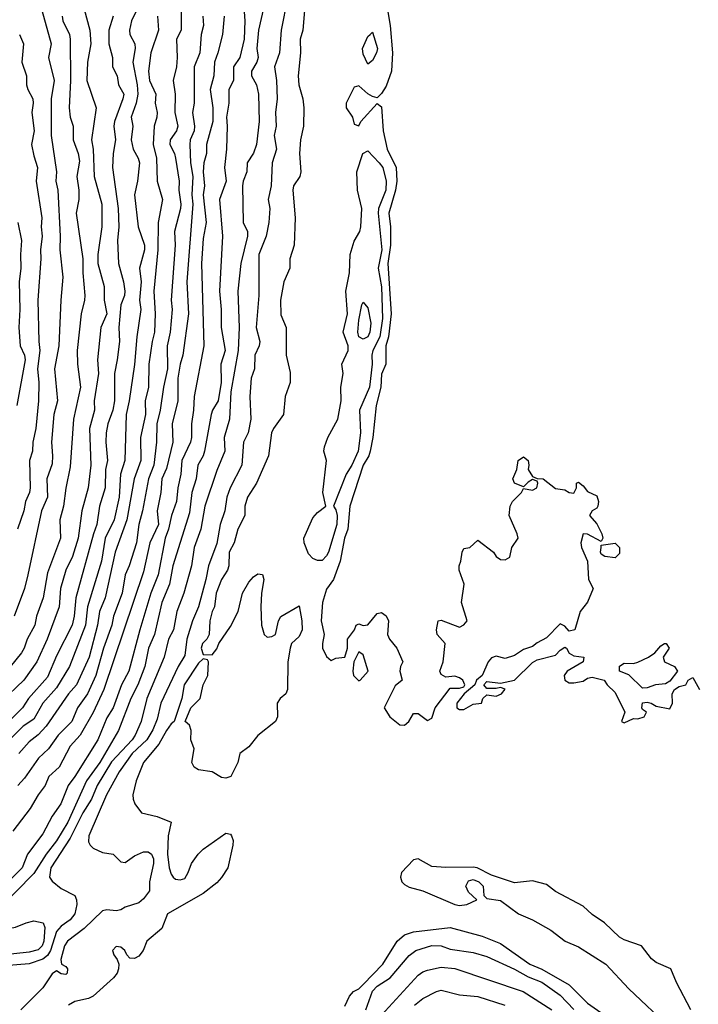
# Model space of a CAD drawing. Header units: metres. Extents: x -51132 to -49532, y -231222 to -229437.
# Tile 116 of 256: x -50879 to -50804, y -230576 to -230468. Entities that reach past the tile are written whole.
import ezdxf

# ---------------------------------------------------------------- set-up
doc = ezdxf.new("R2010")
doc.units = ezdxf.units.M
doc.layers.add('CONTOUR_INDEX', color=1, linetype='Continuous')
doc.layers.add('CONTOUR_INTER', color=3, linetype='Continuous')

msp = doc.modelspace()

# ---------------------------------------------------------------- linework, layer by layer
at = {"layer": 'CONTOUR_INDEX'}
for points, elevation in [([(-50847.44, -230466.26), (-50847.67, -230469.26), (-50847.96, -230470.26), (-50847.92, -230471.76), (-50848.21, -230474.26), (-50848.12, -230475.26), (-50847.69, -230476.76), (-50847.56, -230477.76), (-50847.62, -230479.76), (-50847.92, -230481.26), (-50848.04, -230482.76), (-50847.9, -230484.76), (-50848.02, -230485.26), (-50848.69, -230486.26), (-50848.77, -230486.76), (-50848.51, -230489.76), (-50848.63, -230492.76), (-50849.1, -230494.26), (-50849.12, -230495.26), (-50849.76, -230496.76), (-50850.13, -230498.76), (-50850.08, -230500.37), (-50849.51, -230501.76), (-50849.5, -230504.76), (-50849.08, -230506.66), (-50849.07, -230507.76), (-50849.63, -230509.26), (-50849.78, -230511.26), (-50850.89, -230512.76), (-50851.11, -230513.26), (-50851.42, -230515.76), (-50852.76, -230518.76), (-50853.73, -230520.26), (-50854, -230521.26), (-50854.02, -230522.26), (-50854.79, -230523.76), (-50855.19, -230525.26), (-50855.73, -230526.26), (-50855.77, -230527.76), (-50855.92, -230528.26), (-50856.55, -230529.26), (-50857.15, -230530.76), (-50857.32, -230532.26), (-50857.58, -230532.76), (-50857.83, -230533.76), (-50857.91, -230535.26), (-50858.16, -230535.76), (-50858.66, -230536.26), (-50858.79, -230536.76), (-50858.58, -230537.47), (-50857.58, -230537.49), (-50857.08, -230536.85), (-50856.85, -230536.26), (-50855.58, -230534.4), (-50854.73, -230532.76), (-50854.28, -230530.76), (-50853.58, -230529.57), (-50853.08, -230528.98), (-50852.58, -230528.64), (-50852.08, -230528.7), (-50851.93, -230529.26), (-50852.19, -230530.76), (-50852.28, -230532.26), (-50852.18, -230534.26), (-50851.9, -230535.26), (-50851.58, -230535.55), (-50851.08, -230535.5), (-50850.68, -230535.26), (-50850.33, -230533.76), (-50850.08, -230533.3), (-50848.08, -230532.12), (-50847.8, -230533.76), (-50847.77, -230534.76), (-50848.08, -230535.47), (-50848.93, -230536.26), (-50849.08, -230536.76), (-50849.33, -230538.26), (-50849.36, -230541.26), (-50849.55, -230541.76), (-50850.15, -230542.26), (-50850.47, -230542.76), (-50850.45, -230544.26), (-50850.65, -230544.76), (-50852.58, -230546.3), (-50853.58, -230547.54), (-50854.57, -230548.26), (-50854.78, -230549.26), (-50855.54, -230550.76), (-50856.08, -230550.97), (-50856.58, -230550.89), (-50857.58, -230550.28), (-50859.08, -230550.03), (-50859.57, -230549.76), (-50859.82, -230549.26), (-50859.57, -230547.76), (-50859.91, -230546.76), (-50859.89, -230545.76), (-50860.08, -230545.16), (-50860.55, -230544.76), (-50859.9, -230543.26), (-50858.9, -230542.26), (-50858.57, -230540.76), (-50858.05, -230539.76), (-50857.99, -230538.26), (-50858.08, -230538.04), (-50858.58, -230537.92), (-50859.08, -230538.41), (-50860.64, -230540.76), (-50860.9, -230542.26), (-50861.74, -230544.76), (-50862.08, -230545.02), (-50862.58, -230545.76), (-50863.4, -230547.26), (-50865.08, -230549.26), (-50865.88, -230551.26), (-50866.24, -230552.76), (-50866.23, -230553.26), (-50866.02, -230553.76), (-50865.32, -230554.76), (-50863.58, -230555.14), (-50862.08, -230555.76), (-50862.38, -230557.26), (-50862.45, -230559.26), (-50862.29, -230560.76), (-50862.08, -230561.44), (-50861.83, -230561.76), (-50861.58, -230562), (-50861.08, -230562.07), (-50860.58, -230561.9), (-50860.2, -230561.26), (-50859.85, -230560.26), (-50859.11, -230559.26), (-50858.58, -230558.71), (-50856.08, -230556.95), (-50855.58, -230557.06), (-50855.46, -230557.26), (-50855.31, -230557.76), (-50855.34, -230558.26), (-50855.87, -230560.76), (-50856.58, -230561.82), (-50857.08, -230562.39), (-50858.58, -230563.54), (-50862.48, -230565.76), (-50863.08, -230567.38), (-50864.74, -230568.76), (-50865.14, -230569.76), (-50865.58, -230570.4), (-50866.08, -230570.65), (-50866.58, -230570.62), (-50866.92, -230570.26), (-50867.11, -230569.76), (-50867.58, -230569.41), (-50868.08, -230569.33), (-50868.48, -230569.76), (-50868.34, -230570.26), (-50867.95, -230570.76), (-50867.79, -230571.26), (-50867.8, -230571.76), (-50867.98, -230572.26), (-50868.35, -230572.76), (-50870.59, -230574.76), (-50871.08, -230575.02), (-50872.58, -230575.35), (-50873.28, -230575.76)], 15), ([(-50871.58, -230466.98), (-50870.95, -230469.26), (-50870.83, -230470.76), (-50871.21, -230472.76), (-50871.27, -230474.76), (-50870.27, -230477.76), (-50870.76, -230481.26), (-50870.58, -230482.26), (-50870.46, -230485.26), (-50869.65, -230488.26), (-50869.62, -230490.76), (-50870.09, -230493.76), (-50870.07, -230494.76), (-50869.38, -230497.26), (-50869.38, -230498.76), (-50869.09, -230500.26), (-50869.73, -230501.76), (-50870.1, -230505.26), (-50870.02, -230506.76), (-50870.49, -230509.76), (-50870.44, -230510.76), (-50870.99, -230512.76), (-50870.84, -230516.76), (-50871.14, -230519.26), (-50871.82, -230521.76), (-50872.24, -230524.76), (-50872.85, -230526.76), (-50873.57, -230528.26), (-50874.17, -230530.26), (-50874.29, -230532.26), (-50875.62, -230535.76), (-50876.75, -230538.26), (-50878.15, -230540.26), (-50880.58, -230542.58)], 25), ([(-50858.61, -230467.76), (-50858.55, -230468.76), (-50858.78, -230469.76), (-50858.93, -230471.76), (-50859.57, -230473.26), (-50859.57, -230477.26), (-50859.73, -230478.26), (-50859.51, -230479.76), (-50859.54, -230480.26), (-50859.98, -230481.26), (-50860.04, -230481.76), (-50859.94, -230483.76), (-50859.71, -230485.26), (-50859.8, -230487.26), (-50859.7, -230488.26), (-50860.37, -230496.76), (-50860.18, -230500.26), (-50860.78, -230504.76), (-50861.09, -230505.76), (-50861.35, -230507.26), (-50861.35, -230509.76), (-50861.94, -230512.26), (-50861.9, -230514.26), (-50862.58, -230517.14), (-50863.07, -230518.26), (-50863.19, -230519.76), (-50863.59, -230521.76), (-50863.46, -230523.26), (-50864.39, -230525.26), (-50865.08, -230528.42), (-50869.41, -230541.26), (-50870.58, -230543.77), (-50872, -230546.26), (-50873.08, -230547.45), (-50874.29, -230549.76), (-50875.41, -230550.76), (-50875.82, -230551.76), (-50876.61, -230552.76), (-50877.45, -230554.26), (-50879.37, -230556.76)], 20), ([(-50840.34, -230469.76), (-50840.08, -230469.5), (-50839.54, -230471.26), (-50839.62, -230471.76), (-50840.08, -230472.57), (-50840.58, -230472.98), (-50841.08, -230471.91), (-50841.15, -230471.26), (-50840.58, -230469.96), (-50840.34, -230469.76)], 15), ([(-50841.13, -230482.76), (-50840.58, -230482.44), (-50839.33, -230483.76), (-50838.96, -230484.26), (-50838.59, -230485.76), (-50838.62, -230486.76), (-50839.4, -230488.76), (-50839.47, -230489.26), (-50839.07, -230493.26), (-50839.46, -230495.26), (-50839.08, -230497.29), (-50838.99, -230500.76), (-50839.28, -230502.76), (-50840.04, -230504.26), (-50840.13, -230504.76), (-50840.1, -230505.76), (-50840.39, -230508.26), (-50841.51, -230510.76), (-50841.4, -230513.26), (-50841.64, -230515.26), (-50842.33, -230516.76), (-50842.95, -230517.76), (-50844.34, -230521.26), (-50844.08, -230521.65), (-50843.95, -230522.26), (-50843.96, -230523.26), (-50844.89, -230526.26), (-50845.08, -230526.69), (-50845.58, -230527.17), (-50846.08, -230527.18), (-50846.58, -230526.98), (-50847.08, -230526.46), (-50847.52, -230525.26), (-50847.57, -230524.76), (-50846.58, -230522.53), (-50846.08, -230521.94), (-50845.18, -230521.26), (-50845.48, -230519.76), (-50845.1, -230516.26), (-50845.38, -230515.26), (-50845.32, -230514.76), (-50844.95, -230513.76), (-50843.86, -230511.76), (-50843.49, -230509.76), (-50843.52, -230508.26), (-50843.28, -230506.76), (-50843.43, -230505.76), (-50842.73, -230504.26), (-50842.74, -230503.76), (-50843.27, -230502.26), (-50842.79, -230500.26), (-50843, -230497.76), (-50842.57, -230495.76), (-50842.53, -230493.76), (-50842.08, -230492.32), (-50841.44, -230491.26), (-50841.34, -230490.76), (-50841.22, -230488.76), (-50841.7, -230486.76), (-50841.79, -230484.76), (-50841.13, -230482.76)], 15), ([(-50843.08, -230575.87), (-50842.57, -230574.76), (-50842.15, -230574.26), (-50841.58, -230573.95), (-50841.08, -230573.49), (-50838.93, -230571.26), (-50837.38, -230568.76), (-50836.58, -230568.07), (-50835.58, -230567.75), (-50831.58, -230567.27), (-50828.08, -230568.22), (-50826.08, -230569.01), (-50822.88, -230571.26), (-50821.58, -230571.81), (-50818.58, -230573.51), (-50816.58, -230575.52), (-50813.43, -230577.76)], 15)]:
    msp.add_lwpolyline(points, dxfattribs=dict(at, elevation=elevation))
at = {"layer": 'CONTOUR_INTER'}
for points, elevation in [([(-50851.83, -230466.26), (-50852.52, -230469.26), (-50852.72, -230471.26), (-50852.56, -230472.26), (-50852.69, -230472.76), (-50853.29, -230473.76), (-50853.29, -230474.26), (-50852.76, -230475.26), (-50852.51, -230476.26), (-50852.45, -230479.26), (-50852.75, -230481.76), (-50853.08, -230482.72), (-50853.78, -230483.76), (-50853.8, -230484.76), (-50854.21, -230485.76), (-50854.27, -230486.26), (-50854.2, -230490.26), (-50853.74, -230491.26), (-50853.74, -230491.76), (-50854.47, -230494.76), (-50854.79, -230497.76), (-50854.65, -230501.76), (-50854.76, -230504.26), (-50855.55, -230508.76), (-50855.71, -230511.76), (-50856.29, -230513.76), (-50856.19, -230515.26), (-50857.08, -230517.37), (-50858.4, -230521.26), (-50858.84, -230523.76), (-50859.55, -230525.76), (-50859.84, -230527.76), (-50860.69, -230530.76), (-50861.46, -230532.76), (-50861.8, -230534.76), (-50862.35, -230535.76), (-50862.84, -230537.76), (-50864.71, -230542.26), (-50865.33, -230544.76), (-50865.99, -230546.26), (-50866.33, -230546.76), (-50868.58, -230549.16), (-50870.15, -230551.76), (-50870.76, -230553.26), (-50871.72, -230554.76), (-50873.08, -230557.52), (-50875.21, -230560.76), (-50875.35, -230561.76), (-50875.08, -230562.19), (-50874.08, -230563.02), (-50872.6, -230563.76), (-50872.39, -230564.26), (-50872.36, -230564.76), (-50872.57, -230565.76), (-50873.08, -230566.44), (-50874.08, -230567.12), (-50874.58, -230567.69), (-50875.26, -230569.76), (-50875.58, -230570.33), (-50876.08, -230570.74), (-50877.58, -230571.22), (-50882.08, -230571.61)], 17), ([(-50876.54, -230465.76), (-50875.18, -230470.76), (-50875.46, -230472.26), (-50874.86, -230474.76), (-50875.19, -230476.76), (-50875.17, -230480.76), (-50874.6, -230484.76), (-50874.65, -230485.76), (-50874.43, -230486.76), (-50874.18, -230491.76), (-50874.24, -230493.26), (-50873.89, -230496.26), (-50874.13, -230498.76), (-50874.34, -230503.76), (-50874.79, -230506.26), (-50874.48, -230509.76), (-50874.88, -230511.26), (-50875.14, -230514.26), (-50875.01, -230515.76), (-50875.08, -230516.62), (-50875.64, -230518.26), (-50875.58, -230520.26), (-50876.24, -230521.76), (-50877.71, -230528.76), (-50878.09, -230530.26), (-50879.2, -230533.26)], 27), ([(-50860.92, -230465.26), (-50860.97, -230469.26), (-50861.49, -230470.26), (-50861.4, -230472.26), (-50861.5, -230473.26), (-50861.86, -230474.76), (-50861.63, -230476.26), (-50861.66, -230478.26), (-50861.34, -230479.76), (-50861.5, -230480.26), (-50862.17, -230481.26), (-50862.22, -230481.76), (-50861.71, -230482.76), (-50861.6, -230483.26), (-50861.2, -230485.76), (-50861.24, -230486.76), (-50861, -230488.26), (-50861.03, -230488.76), (-50861.71, -230491.26), (-50861.63, -230492.76), (-50862.06, -230498.76), (-50861.96, -230499.76), (-50862.16, -230502.26), (-50862.49, -230503.76), (-50862.47, -230506.26), (-50862.92, -230508.26), (-50863.26, -230510.76), (-50863.64, -230512.26), (-50863.66, -230514.26), (-50863.94, -230516.76), (-50864.53, -230518.26), (-50865.19, -230521.76), (-50865.6, -230523.26), (-50865.84, -230525.26), (-50866.64, -230527.76), (-50867.09, -230528.76), (-50867.43, -230530.76), (-50868.35, -230533.26), (-50868.55, -230534.26), (-50869.44, -230536.76), (-50870.31, -230539.76), (-50871.22, -230541.76), (-50872.28, -230543.26), (-50872.92, -230544.76), (-50874.39, -230546.26), (-50875.46, -230547.76), (-50876.54, -230548.76), (-50878.08, -230550.97), (-50878.83, -230551.76)], 21), ([(-50849.37, -230465.76), (-50850.06, -230469.26), (-50850.23, -230471.76), (-50850.77, -230473.26), (-50850.56, -230474.76), (-50850.48, -230476.76), (-50850.66, -230478.26), (-50850.61, -230479.76), (-50850.82, -230480.76), (-50850.56, -230482.26), (-50851.02, -230483.76), (-50851.15, -230486.26), (-50851.48, -230487.76), (-50851.29, -230488.76), (-50851.41, -230490.26), (-50851.7, -230491.76), (-50852.49, -230493.76), (-50852.48, -230498.26), (-50852.79, -230501.76), (-50852.38, -230503.26), (-50852.44, -230503.76), (-50852.91, -230504.76), (-50852.98, -230506.26), (-50853.31, -230507.26), (-50853.47, -230509.26), (-50853.35, -230511.76), (-50853.64, -230513.26), (-50854.17, -230514.26), (-50854.35, -230516.76), (-50855.62, -230519.26), (-50855.98, -230520.26), (-50856.19, -230521.76), (-50856.71, -230523.26), (-50857.08, -230525.34), (-50858, -230527.76), (-50858.26, -230529.26), (-50859.07, -230532.26), (-50859.75, -230533.76), (-50860.36, -230535.76), (-50860.58, -230537.55), (-50861.29, -230538.76), (-50863.18, -230542.76), (-50863.58, -230544.53), (-50864.08, -230545.68), (-50864.73, -230546.76), (-50866.32, -230548.26), (-50867.75, -230550.26), (-50869.13, -230552.76), (-50871.05, -230557.26), (-50871.08, -230557.92), (-50870.93, -230558.26), (-50870.58, -230558.6), (-50869.58, -230559.07), (-50868.4, -230559.26), (-50867.58, -230560.09), (-50867.08, -230560.16), (-50866.08, -230559.44), (-50865.08, -230559), (-50864.58, -230558.99), (-50864.23, -230559.26), (-50863.99, -230559.76), (-50863.99, -230560.26), (-50864.42, -230562.26), (-50864.43, -230563.26), (-50865.08, -230564.14), (-50865.58, -230564.58), (-50867.08, -230565.05), (-50867.58, -230565.33), (-50868.08, -230565.44), (-50869.08, -230565.32), (-50869.58, -230565.46), (-50871.58, -230567.36), (-50873.38, -230568.76), (-50873.7, -230569.26), (-50874.11, -230570.76), (-50874.04, -230571.26), (-50873.58, -230571.51), (-50873.4, -230571.76), (-50873.41, -230572.26), (-50873.58, -230572.39), (-50874.08, -230572.33), (-50874.58, -230572), (-50875.08, -230572.33), (-50876.08, -230573.87), (-50878.48, -230576.26)], 16), ([(-50854.13, -230466.76), (-50854.01, -230468.26), (-50854.09, -230470.26), (-50854.57, -230472.26), (-50855.24, -230473.26), (-50855.27, -230474.76), (-50855.78, -230475.76), (-50855.76, -230477.26), (-50856.02, -230478.76), (-50855.94, -230479.76), (-50856.03, -230482.26), (-50856.24, -230484.26), (-50856.05, -230485.76), (-50856.8, -230487.76), (-50856.46, -230491.76), (-50856.79, -230497.76), (-50856.62, -230499.76), (-50856.62, -230501.76), (-50856.15, -230504.26), (-50856.63, -230505.76), (-50856.62, -230507.76), (-50856.92, -230509.76), (-50857.54, -230510.76), (-50857.7, -230511.26), (-50858.43, -230515.26), (-50858.58, -230515.77), (-50859.15, -230516.76), (-50859.35, -230518.26), (-50859.82, -230519.76), (-50860.08, -230521.99), (-50861.87, -230527.76), (-50862.23, -230529.76), (-50863.09, -230531.76), (-50863.9, -230535.26), (-50864.53, -230536.76), (-50864.94, -230538.76), (-50865.69, -230540.76), (-50866.47, -230542.26), (-50867.82, -230545.76), (-50869.84, -230549.26), (-50871.31, -230551.26), (-50873.34, -230555.76), (-50874.58, -230557.81), (-50875.73, -230559.26), (-50877.08, -230561.35), (-50881.08, -230565.4)], 18), ([(-50865.92, -230467.26), (-50866.41, -230468.26), (-50866.61, -230469.26), (-50866.58, -230469.76), (-50866.03, -230470.76), (-50865.98, -230471.26), (-50866.25, -230472.76), (-50865.78, -230475.26), (-50865.72, -230476.26), (-50865.88, -230477.26), (-50866.44, -230478.76), (-50866.26, -230479.76), (-50866.43, -230481.26), (-50866.23, -230482.26), (-50865.68, -230483.26), (-50865.54, -230483.76), (-50865.73, -230485.76), (-50866.06, -230487.26), (-50865.68, -230490.76), (-50864.96, -230492.76), (-50864.99, -230493.26), (-50865.52, -230495.26), (-50865.33, -230496.76), (-50865.53, -230498.76), (-50865.38, -230499.76), (-50865.82, -230502.76), (-50866.08, -230505.8), (-50866.64, -230509.76), (-50866.97, -230511.26), (-50867.11, -230516.26), (-50867.61, -230517.76), (-50867.73, -230520.26), (-50868.29, -230522.76), (-50869.29, -230524.76), (-50869.67, -230527.26), (-50871.22, -230532.26), (-50871.44, -230534.26), (-50873.16, -230538.76), (-50874.58, -230541.1), (-50876.08, -230542.76), (-50877.08, -230544.51), (-50878.23, -230545.26), (-50879.74, -230546.76)], 23), ([(-50838.4, -230467.26), (-50838.14, -230468.76), (-50837.89, -230471.76), (-50837.99, -230473.76), (-50838.58, -230475.38), (-50839.08, -230476.19), (-50839.58, -230476.65), (-50840.08, -230476.51), (-50840.58, -230476.24), (-50841.58, -230475.34), (-50842.08, -230475.49), (-50842.96, -230477.26), (-50842.95, -230477.76), (-50842.26, -230478.76), (-50842.08, -230479.54), (-50841.58, -230479.71), (-50841.35, -230479.26), (-50839.58, -230477.29), (-50839.08, -230477.64), (-50838.91, -230480.26), (-50838.47, -230482.26), (-50837.48, -230484.26), (-50837.4, -230485.76), (-50837.57, -230486.76), (-50838.3, -230489.26), (-50838.12, -230490.76), (-50838.11, -230492.76), (-50838.39, -230494.76), (-50838.04, -230500.26), (-50838.31, -230502.76), (-50838.62, -230503.76), (-50838.62, -230505.76), (-50839.08, -230506.85), (-50839.15, -230508.26), (-50839.69, -230510.26), (-50840.03, -230513.76), (-50840.32, -230515.26), (-50840.47, -230515.76), (-50841.1, -230516.76), (-50842.56, -230521.26), (-50842.76, -230523.76), (-50843.13, -230524.76), (-50843.61, -230527.26), (-50844.32, -230529.26), (-50845.08, -230530.31), (-50845.54, -230531.76), (-50845.69, -230533.76), (-50845.34, -230535.26), (-50845.55, -230536.26), (-50845.52, -230536.76), (-50845.08, -230537.68), (-50844.58, -230538.09), (-50844.08, -230537.87), (-50843.08, -230537.74), (-50842.8, -230536.76), (-50842.82, -230535.76), (-50842.05, -230534.76), (-50841.84, -230534.26), (-50841.58, -230534.12), (-50841.08, -230534.28), (-50840.58, -230534.22), (-50839.58, -230532.97), (-50839.08, -230532.86), (-50838.58, -230533.22), (-50838.34, -230533.76), (-50838.42, -230535.26), (-50838.22, -230535.76), (-50837.4, -230536.76), (-50836.77, -230538.26), (-50837.01, -230538.76), (-50837.07, -230539.26), (-50836.84, -230540.26), (-50837.58, -230540.89), (-50838.79, -230543.26), (-50838.18, -230544.26), (-50837.08, -230545.14), (-50836.58, -230545.18), (-50836.1, -230544.76), (-50835.58, -230543.91), (-50835.08, -230543.9), (-50834.08, -230544.65), (-50833.58, -230544.39), (-50833.23, -230543.26), (-50831.58, -230541.13), (-50830.58, -230541.13), (-50830.08, -230540.98), (-50829.97, -230540.76), (-50830.22, -230540.26), (-50830.58, -230540), (-50831.08, -230539.8), (-50832.08, -230539.92), (-50832.58, -230539.63), (-50832.7, -230539.26), (-50832.35, -230538.26), (-50832.14, -230536.26), (-50833.01, -230535.26), (-50833.09, -230534.76), (-50832.91, -230533.76), (-50832.58, -230533.7), (-50830.58, -230534.46), (-50830.08, -230534.23), (-50829.74, -230533.76), (-50830.34, -230531.76), (-50830.07, -230529.76), (-50830.59, -230528.26), (-50830.61, -230527.76), (-50830.41, -230527.26), (-50830.28, -230526.26), (-50830.08, -230525.87), (-50829.45, -230525.76), (-50828.58, -230524.97), (-50826.84, -230526.26), (-50826.58, -230526.76), (-50826.08, -230527.08), (-50825.58, -230527.13), (-50825.08, -230526.81), (-50824.86, -230525.76), (-50824.18, -230524.76), (-50824.26, -230524.26), (-50825.15, -230522.26), (-50825.04, -230521.26), (-50824.79, -230520.76), (-50823.79, -230519.76), (-50823.58, -230519.34), (-50822.58, -230519.51), (-50822.14, -230519.26), (-50822.03, -230518.76), (-50822.08, -230518.52), (-50822.58, -230518.35), (-50823.08, -230518.63), (-50823.58, -230519.16), (-50824.58, -230518.73), (-50824.75, -230518.26), (-50824.32, -230517.26), (-50824.16, -230516.26), (-50823.58, -230515.87), (-50823.08, -230516.26), (-50822.98, -230516.76), (-50823.07, -230517.26), (-50822.58, -230518.01), (-50822.08, -230518.22), (-50821.44, -230518.26), (-50820.08, -230519.31), (-50819.08, -230519.48), (-50818.58, -230519.76), (-50818.08, -230519.85), (-50817.78, -230519.26), (-50817.78, -230518.76), (-50817.58, -230518.65), (-50817.08, -230519.03), (-50816.58, -230519.65), (-50815.58, -230520.12), (-50815.38, -230520.76), (-50815.45, -230521.26), (-50815.58, -230521.49), (-50816.08, -230521.76), (-50816.38, -230522.26), (-50815.58, -230523.19), (-50815.01, -230524.26), (-50814.93, -230524.76), (-50815.08, -230525.13), (-50816.58, -230524.32), (-50817.08, -230524.28), (-50817.3, -230525.26), (-50817.23, -230525.76), (-50816.59, -230527.26), (-50816.48, -230529.26), (-50815.96, -230530.26), (-50816.58, -230531.75), (-50817.38, -230532.76), (-50817.97, -230534.76), (-50818.58, -230534.9), (-50819.08, -230534.36), (-50819.58, -230534.11), (-50821.08, -230535.65), (-50822.08, -230536.16), (-50822.58, -230536.59), (-50823.58, -230536.9), (-50824.58, -230537.56), (-50825.58, -230537.89), (-50826.58, -230537.65), (-50827.08, -230537.81), (-50827.45, -230538.26), (-50828.11, -230539.76), (-50828.7, -230540.26), (-50828.91, -230540.76), (-50830.07, -230541.76), (-50830.85, -230542.76), (-50830.86, -230543.26), (-50830.58, -230543.44), (-50830.08, -230543.44), (-50829.08, -230542.86), (-50828.15, -230542.76), (-50828.01, -230542.26), (-50827.58, -230541.85), (-50826.58, -230542), (-50825.97, -230541.76), (-50825.58, -230541.24), (-50826.08, -230541.05), (-50826.58, -230541.17), (-50827.58, -230541.16), (-50827.92, -230540.76), (-50827.58, -230540.41), (-50826.08, -230540.59), (-50824.58, -230540.24), (-50822.58, -230538.34), (-50822.08, -230538.02), (-50820.08, -230537.53), (-50819.58, -230536.97), (-50819.08, -230536.64), (-50818.87, -230536.76), (-50818.58, -230537.3), (-50818.08, -230537.58), (-50817, -230537.76), (-50817.08, -230538.26), (-50818.8, -230539.26), (-50819.13, -230539.76), (-50819.08, -230540.26), (-50818.58, -230540.53), (-50818.08, -230540.56), (-50817.08, -230540.37), (-50816.58, -230540.04), (-50816.08, -230539.91), (-50814.75, -230540.26), (-50814.45, -230540.76), (-50813.58, -230541.61), (-50812.51, -230543.76), (-50812.87, -230544.76), (-50812.58, -230544.93), (-50811.58, -230544.45), (-50811.08, -230544.48), (-50810.39, -230544.26), (-50810.14, -230543.76), (-50810.58, -230543.46), (-50810.67, -230543.26), (-50810.58, -230542.74), (-50810.08, -230542.65), (-50809.62, -230542.76), (-50809.08, -230543.11), (-50807.58, -230543.38), (-50807.31, -230542.76), (-50807.34, -230541.76), (-50807.08, -230541.28), (-50806.58, -230540.93), (-50805.85, -230540.76), (-50805.58, -230540.24), (-50805.08, -230539.98), (-50804.37, -230541.26)], 14), ([(-50856.29, -230467.76), (-50856.46, -230469.76), (-50856.95, -230471.76), (-50857.34, -230472.76), (-50857.4, -230474.26), (-50857.79, -230475.76), (-50857.51, -230477.76), (-50857.53, -230479.26), (-50858.2, -230481.76), (-50858.21, -230482.76), (-50858.48, -230483.76), (-50858.56, -230484.76), (-50858.44, -230486.26), (-50858.56, -230487.26), (-50858.25, -230490.26), (-50858.58, -230492.02), (-50858.75, -230494.76), (-50858.51, -230503.76), (-50859.57, -230509.26), (-50859.62, -230510.76), (-50859.86, -230512.26), (-50859.86, -230513.76), (-50859.95, -230514.26), (-50860.91, -230516.26), (-50861, -230517.76), (-50861.35, -230519.26), (-50861.5, -230520.76), (-50862.03, -230522.26), (-50862.34, -230523.76), (-50862.73, -230524.76), (-50863.5, -230528.76), (-50864.27, -230530.76), (-50865.49, -230534.76), (-50866.7, -230539.26), (-50867.5, -230540.76), (-50868.41, -230543.26), (-50869.08, -230544.37), (-50870.06, -230546.76), (-50872.58, -230550.76), (-50873.33, -230551.76), (-50874.11, -230553.76), (-50875.08, -230555.1), (-50876.08, -230557.02), (-50877.76, -230559.26), (-50878.34, -230560.76), (-50880.86, -230563.26)], 19), ([(-50873.96, -230467.76), (-50873.88, -230468.26), (-50873.17, -230469.76), (-50873.09, -230470.26), (-50873.06, -230474.76), (-50873.22, -230477.76), (-50873.1, -230478.76), (-50872.76, -230479.76), (-50872.77, -230481.26), (-50872.23, -230482.76), (-50872.08, -230483.57), (-50872.36, -230485.26), (-50872.15, -230486.76), (-50872.16, -230487.76), (-50872.44, -230489.26), (-50871.72, -230494.26), (-50871.72, -230495.76), (-50871.51, -230498.26), (-50871.52, -230498.76), (-50871.91, -230500.26), (-50872.32, -230504.26), (-50872.29, -230505.76), (-50871.97, -230508.26), (-50872.74, -230511.76), (-50873.08, -230516.97), (-50873.58, -230519.28), (-50873.81, -230521.26), (-50874.23, -230522.76), (-50874.17, -230524.76), (-50875.58, -230528.53), (-50876.06, -230531.26), (-50876.77, -230533.26), (-50876.97, -230534.26), (-50877.78, -230535.76), (-50878.11, -230536.76), (-50878.41, -230537.26), (-50880.42, -230539.76)], 26), ([(-50868.4, -230467.76), (-50868.86, -230469.26), (-50868.88, -230470.76), (-50868.49, -230472.26), (-50868.48, -230473.26), (-50867.97, -230474.26), (-50867.82, -230475.26), (-50867.25, -230476.26), (-50867.33, -230476.76), (-50868.25, -230479.26), (-50868.32, -230479.76), (-50868.16, -230481.26), (-50868.39, -230482.76), (-50868.47, -230484.26), (-50867.86, -230488.76), (-50867.78, -230490.76), (-50867.91, -230492.26), (-50867.8, -230494.76), (-50867.26, -230496.76), (-50867.13, -230497.76), (-50867.15, -230498.26), (-50867.55, -230499.26), (-50867.77, -230501.76), (-50867.71, -230503.26), (-50867.95, -230505.26), (-50868.27, -230506.76), (-50868.24, -230509.76), (-50868.43, -230510.76), (-50868.99, -230512.26), (-50869.15, -230513.26), (-50869.2, -230514.26), (-50869.02, -230516.26), (-50869.23, -230517.26), (-50869.29, -230519.26), (-50869.9, -230521.26), (-50870.17, -230523.26), (-50870.55, -230524.26), (-50872.47, -230531.26), (-50872.67, -230533.26), (-50872.89, -230534.26), (-50874.58, -230537.59), (-50875.58, -230539.93), (-50877.64, -230542.26), (-50878.29, -230543.26), (-50880.31, -230545.26)], 24), ([(-50863.55, -230467.76), (-50863.45, -230469.26), (-50864.28, -230471.76), (-50864.55, -230473.76), (-50864.42, -230474.76), (-50863.74, -230476.26), (-50863.83, -230477.26), (-50863.61, -230478.26), (-50863.63, -230478.76), (-50863.93, -230479.76), (-50864.04, -230481.76), (-50863.67, -230483.26), (-50863.58, -230485.78), (-50863.02, -230487.76), (-50863.47, -230490.26), (-50863.52, -230493.26), (-50863.97, -230497.76), (-50863.8, -230500.26), (-50863.87, -230502.26), (-50864.14, -230503.26), (-50864.52, -230505.76), (-50864.53, -230508.26), (-50864.92, -230509.76), (-50864.85, -230511.26), (-50865.42, -230513.76), (-50865.39, -230516.26), (-50866.09, -230518.26), (-50866.89, -230522.76), (-50868.17, -230526.26), (-50869.29, -230531.26), (-50869.9, -230532.76), (-50870.1, -230534.26), (-50871.01, -230537.76), (-50872.41, -230540.76), (-50873.27, -230541.76), (-50875.7, -230545.26), (-50876.58, -230546.21), (-50877.58, -230547), (-50878.7, -230548.26)], 22), ([(-50878.63, -230469.76), (-50878.18, -230470.76), (-50878.37, -230472.76), (-50877.86, -230474.26), (-50877.88, -230475.26), (-50877.73, -230475.76), (-50877.16, -230476.76), (-50877.12, -230477.26), (-50877.28, -230478.26), (-50877.03, -230480.26), (-50877.32, -230481.76), (-50877.08, -230482.98), (-50876.65, -230484.26), (-50876.8, -230485.76), (-50876.2, -230489.76), (-50876.26, -230490.76), (-50876.15, -230491.76), (-50876.35, -230493.26), (-50876.29, -230494.26), (-50876.62, -230498.76), (-50876.53, -230503.26), (-50876.41, -230504.26), (-50876.67, -230506.26), (-50876.53, -230507.76), (-50876.55, -230509.76), (-50876.86, -230512.76), (-50877.19, -230514.26), (-50877.21, -230515.26), (-50877.53, -230516.26), (-50877.47, -230519.26), (-50877.55, -230519.76), (-50877.97, -230520.76), (-50878.16, -230521.76), (-50878.85, -230523.76)], 28), ([(-50878.81, -230490.26), (-50878.4, -230492.26), (-50878.53, -230493.76), (-50878.47, -230495.26), (-50878.65, -230496.76), (-50878.59, -230499.76), (-50878.72, -230501.76), (-50878.57, -230503.76), (-50878.09, -230504.76), (-50878.02, -230505.26), (-50878.92, -230510.26)], 29), ([(-50841.22, -230499.26), (-50841.08, -230498.99), (-50840.58, -230499.58), (-50840.26, -230501.26), (-50840.37, -230502.26), (-50840.58, -230502.76), (-50841.08, -230503.03), (-50841.57, -230502.76), (-50841.66, -230502.26), (-50841.58, -230500.95), (-50841.22, -230499.26)], 16), ([(-50815.1, -230525.76), (-50815.08, -230525.52), (-50813.58, -230525.28), (-50813.09, -230525.76), (-50813.08, -230526.42), (-50813.58, -230526.88), (-50814.69, -230526.76), (-50815.08, -230526.5), (-50815.18, -230526.26), (-50815.1, -230525.76)], 14), ([(-50841.58, -230537.15), (-50842.13, -230538.26), (-50842.21, -230539.26), (-50842.15, -230539.76), (-50841.58, -230540.31), (-50841.41, -230540.26), (-50840.56, -230539.26), (-50841.08, -230537.5), (-50841.58, -230537.15)], 14), ([(-50808.16, -230536.26), (-50808.01, -230536.26), (-50807.67, -230536.76), (-50808.31, -230537.76), (-50808.17, -230538.26), (-50807.09, -230538.76), (-50806.77, -230539.26), (-50807.58, -230540.35), (-50808.08, -230540.65), (-50809.15, -230540.76), (-50810.08, -230541.1), (-50810.58, -230541.13), (-50812.08, -230539.68), (-50813.08, -230539.26), (-50813.08, -230538.71), (-50812.58, -230538.41), (-50811.58, -230538.42), (-50811.08, -230538.29), (-50809.92, -230537.76), (-50809.22, -230537.26), (-50808.58, -230536.5), (-50808.16, -230536.26)], 14), ([(-50835.08, -230559.76), (-50835.58, -230559.87), (-50836.9, -230561.26), (-50837, -230561.76), (-50836.88, -230562.26), (-50836.58, -230562.58), (-50836.08, -230562.86), (-50834.58, -230563.25), (-50831.08, -230564.77), (-50830.58, -230564.86), (-50829.77, -230564.76), (-50828.67, -230564.26), (-50829.58, -230563.41), (-50829.88, -230562.76), (-50829.58, -230562.16), (-50829.08, -230562.01), (-50828.44, -230562.26), (-50827.99, -230562.76), (-50827.93, -230563.76), (-50827.58, -230564.1), (-50826.08, -230564.3), (-50824.13, -230565.76), (-50822.58, -230566.44), (-50820.58, -230567.54), (-50819.04, -230568.76), (-50817.58, -230569.37), (-50814.57, -230571.26), (-50812.08, -230573.96), (-50807.53, -230578.26)], 14), ([(-50805.3, -230576.26), (-50806.88, -230573.26), (-50807.47, -230571.76), (-50809.08, -230571.07), (-50809.58, -230570.68), (-50810.69, -230569.26), (-50812.58, -230568.61), (-50813.08, -230568.33), (-50814.74, -230566.76), (-50816.08, -230565.84), (-50817.08, -230564.92), (-50820.08, -230563.35), (-50821.08, -230562.58), (-50822.58, -230562.16), (-50824.58, -230562.38), (-50827.08, -230561.56), (-50828.64, -230560.76), (-50829.08, -230560.66), (-50832.08, -230560.73), (-50833.58, -230560.62), (-50835.08, -230559.76)], 14), ([(-50877.91, -230566.76), (-50877.08, -230566.52), (-50876.06, -230566.76), (-50875.85, -230567.26), (-50875.97, -230568.76), (-50876.14, -230569.26), (-50876.58, -230569.69), (-50877.58, -230569.95), (-50880.58, -230570.3), (-50883.08, -230570.06), (-50883.58, -230570.23), (-50883.93, -230570.76), (-50884.5, -230571.26), (-50885.17, -230571.26), (-50885.41, -230570.76), (-50885.11, -230570.26), (-50884.08, -230569.86), (-50882.58, -230568.54), (-50880.58, -230567.53), (-50879.08, -230567.23), (-50877.91, -230566.76)], 18), ([(-50840.79, -230576.26), (-50840.08, -230574.21), (-50839.58, -230573.66), (-50838.15, -230572.76), (-50836.08, -230570.31), (-50835.35, -230569.76), (-50833.58, -230569.24), (-50832.58, -230569.27), (-50831.58, -230569.64), (-50829.08, -230570.01), (-50827.58, -230570.43), (-50824.58, -230571.82), (-50823.08, -230572.66), (-50821.58, -230573.22), (-50819.58, -230574.64), (-50818.08, -230576.22)], 16), ([(-50839.49, -230577.26), (-50835.08, -230572.48), (-50834.58, -230572.1), (-50834.08, -230571.91), (-50832.58, -230571.61), (-50831.08, -230571.74), (-50823.61, -230574.26), (-50820.5, -230576.26)], 17), ([(-50835.49, -230575.76), (-50834.58, -230575.02), (-50833.08, -230574.24), (-50832.58, -230574.09), (-50830.58, -230574.6), (-50828.58, -230574.8), (-50825.61, -230575.76)], 18)]:
    msp.add_lwpolyline(points, dxfattribs=dict(at, elevation=elevation))

doc.saveas('drawing.dxf')
